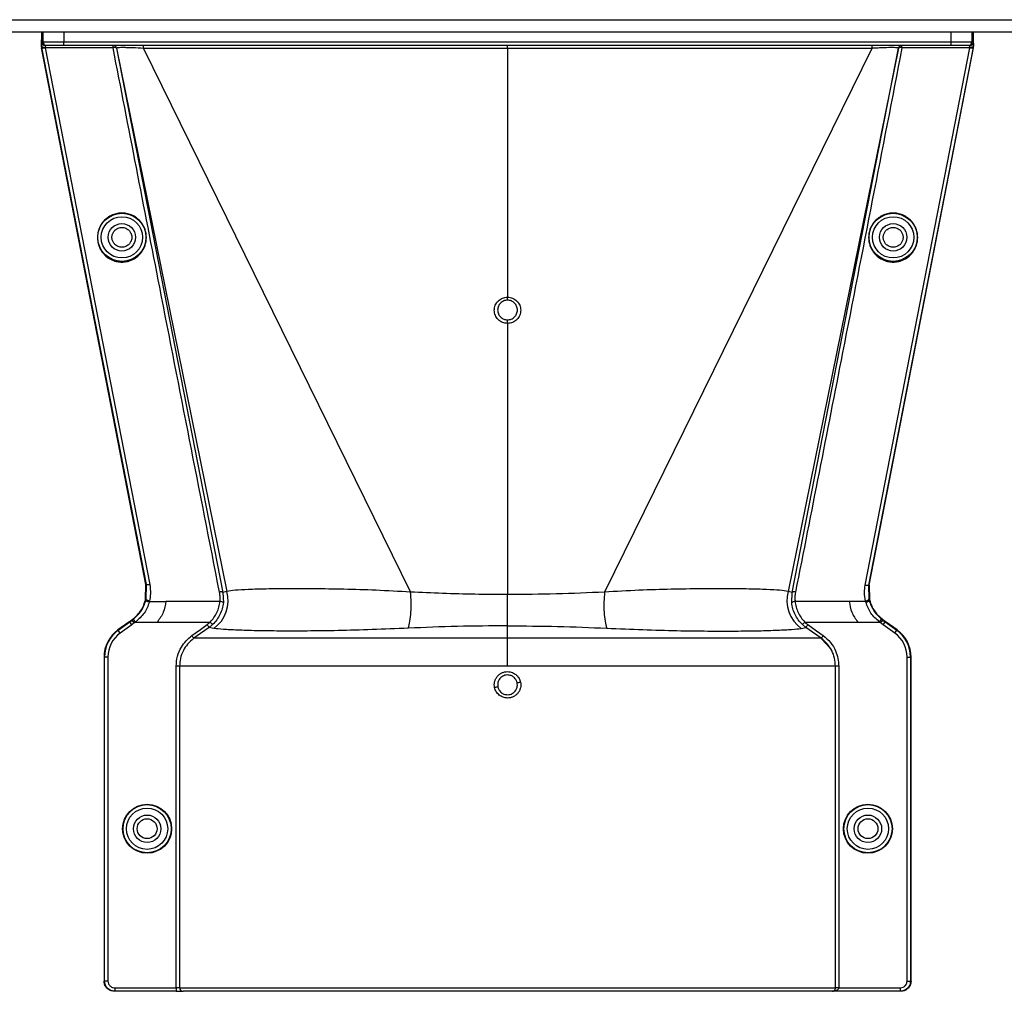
# Model space of a CAD drawing. Header units: inches. Extents: x -3977 to 448, y -4288 to 2176.
# Tile 48 of 206: x -1360 to -1216, y -4288 to -4146. Entities that reach past the tile are written whole.
import ezdxf

# ---------------------------------------------------------------- set-up
doc = ezdxf.new("R2010")
doc.units = ezdxf.units.IN
doc.header["$MEASUREMENT"] = 0

msp = doc.modelspace()

# ---------------------------------------------------------------- linework, layer by layer
at = {"color": 7, "linetype": 'Continuous', "lineweight": 25}
for p, q in [((-1533.978, -4146.005), (-251.478, -4146.005)), ((-1533.978, -4147.755), (-251.478, -4147.755)), ((-1356.978, -4147.755), (-1356.978, -4148.943)), ((-1220.977, -4148.943), (-1220.977, -4147.755))]:
    msp.add_line(p, q, dxfattribs=at)
at = {"color": 2, "linetype": 'Continuous', "lineweight": 25}
for p, q in [((-1356.743, -4149.255), (-1356.743, -4147.755)), ((-1353.743, -4147.755), (-1353.743, -4149.255)), ((-1224.213, -4149.255), (-1224.213, -4147.755)), ((-1221.213, -4147.755), (-1221.213, -4149.255)), ((-1356.953, -4149.255), (-1356.743, -4149.255)), ((-1356.743, -4149.255), (-1353.743, -4149.255)), ((-1356.243, -4149.755), (-1356.453, -4149.755)), ((-1353.743, -4149.755), (-1356.243, -4149.755)), ((-1353.743, -4149.755), (-1353.743, -4149.255)), ((-1353.743, -4149.255), (-1224.213, -4149.255)), ((-1224.213, -4149.755), (-1353.743, -4149.755)), ((-1346.542, -4150.097), (-1346.542, -4149.755)), ((-1288.978, -4150.205), (-1288.978, -4149.755)), ((-1231.414, -4150.097), (-1231.414, -4149.755)), ((-1224.213, -4149.255), (-1221.213, -4149.255)), ((-1224.213, -4149.755), (-1224.213, -4149.255)), ((-1221.713, -4149.755), (-1224.213, -4149.755)), ((-1221.503, -4149.755), (-1221.713, -4149.755)), ((-1221.213, -4149.255), (-1221.003, -4149.255)), ((-1357, -4150.099), (-1356.964, -4150.055)), ((-1341.761, -4228.407), (-1357, -4150.099)), ((-1356.961, -4149.882), (-1356.979, -4149.975)), ((-1341.683, -4228.389), (-1356.93, -4150.037)), ((-1346.542, -4150.097), (-1356.44, -4150.097)), ((-1356.44, -4150.097), (-1341.201, -4228.407)), ((-1346.051, -4150.159), (-1330.518, -4229.56)), ((-1346.032, -4150.155), (-1329.93, -4229.415)), ((-1288.978, -4150.205), (-1342.121, -4150.193)), ((-1342.121, -4150.193), (-1303.143, -4229.513)), ((-1235.835, -4150.193), (-1288.978, -4150.205)), ((-1288.978, -4150.205), (-1288.978, -4186.486)), ((-1235.835, -4150.193), (-1274.813, -4229.513)), ((-1231.924, -4150.155), (-1248.025, -4229.415)), ((-1247.438, -4229.56), (-1231.904, -4150.159)), ((-1236.778, -4228.525), (-1221.515, -4150.097)), ((-1221.025, -4150.037), (-1236.294, -4228.496)), ((-1236.212, -4228.497), (-1220.956, -4150.099)), ((-1221.515, -4150.097), (-1231.414, -4150.097)), ((-1220.976, -4149.975), (-1220.994, -4149.882)), ((-1220.956, -4150.099), (-1220.992, -4150.055)), ((-1288.978, -4190.315), (-1288.978, -4229.884)), ((-1341.791, -4230.537), (-1341.761, -4228.406)), ((-1341.761, -4228.407), (-1341.679, -4228.407)), ((-1341.715, -4230.555), (-1341.679, -4228.409)), ((-1341.679, -4228.407), (-1341.683, -4228.389)), ((-1341.679, -4228.409), (-1341.679, -4228.407)), ((-1236.295, -4228.496), (-1236.294, -4228.496)), ((-1236.293, -4228.497), (-1236.241, -4230.554)), ((-1236.293, -4228.497), (-1236.212, -4228.497)), ((-1236.212, -4228.497), (-1236.165, -4230.537)), ((-1329.93, -4229.415), (-1330.518, -4229.56)), ((-1330.518, -4229.56), (-1330.451, -4231.077)), ((-1288.978, -4234.441), (-1288.978, -4229.884)), ((-1247.438, -4229.56), (-1248.025, -4229.415)), ((-1247.505, -4231.077), (-1247.438, -4229.56)), ((-1341.753, -4230.712), (-1341.829, -4230.693)), ((-1341.715, -4230.554), (-1341.791, -4230.537)), ((-1341.239, -4230.873), (-1338.852, -4230.873)), ((-1330.948, -4230.873), (-1338.852, -4230.873)), ((-1239.104, -4230.873), (-1247.008, -4230.873)), ((-1236.716, -4230.873), (-1239.104, -4230.873)), ((-1236.241, -4230.554), (-1236.165, -4230.537)), ((-1236.202, -4230.712), (-1236.126, -4230.693)), ((-1236.165, -4230.537), (-1236.16, -4230.557)), ((-1344.25, -4233.879), (-1345.833, -4235.018)), ((-1345.787, -4235.082), (-1344.102, -4233.87)), ((-1343.81, -4234.276), (-1345.495, -4235.488)), ((-1344.102, -4233.87), (-1344.148, -4233.806)), ((-1343.81, -4234.276), (-1344.102, -4233.87)), ((-1343.743, -4233.611), (-1343.789, -4233.547)), ((-1343.743, -4233.611), (-1343.575, -4233.485)), ((-1343.451, -4234.017), (-1343.743, -4233.611)), ((-1343.267, -4233.879), (-1343.575, -4233.485)), ((-1343.267, -4233.879), (-1340.097, -4233.879)), ((-1340.097, -4233.879), (-1332.362, -4233.879)), ((-1332.019, -4234.242), (-1332.535, -4234.668)), ((-1332.019, -4234.242), (-1332.362, -4233.879)), ((-1288.978, -4236.259), (-1288.978, -4234.441)), ((-1245.594, -4233.879), (-1245.937, -4234.242)), ((-1245.421, -4234.668), (-1245.937, -4234.242)), ((-1245.594, -4233.879), (-1237.859, -4233.879)), ((-1237.859, -4233.879), (-1234.689, -4233.879)), ((-1234.689, -4233.879), (-1234.38, -4233.485)), ((-1234.505, -4234.017), (-1234.213, -4233.611)), ((-1234.38, -4233.485), (-1234.213, -4233.611)), ((-1234.167, -4233.547), (-1234.213, -4233.611)), ((-1234.145, -4234.276), (-1233.854, -4233.87)), ((-1232.461, -4235.488), (-1234.145, -4234.276)), ((-1233.854, -4233.87), (-1233.808, -4233.806)), ((-1233.854, -4233.87), (-1232.169, -4235.082)), ((-1232.123, -4235.018), (-1233.706, -4233.879)), ((-1345.833, -4235.018), (-1345.787, -4235.082)), ((-1345.495, -4235.488), (-1345.787, -4235.082)), ((-1331.822, -4234.816), (-1332.535, -4234.668)), ((-1246.133, -4234.816), (-1245.421, -4234.668)), ((-1232.461, -4235.488), (-1232.169, -4235.082)), ((-1232.123, -4235.018), (-1232.169, -4235.082)), ((-1241.907, -4237.688), (-1243.149, -4236.317)), ((-1347.867, -4238.987), (-1347.867, -4286.256)), ((-1347.788, -4238.987), (-1347.867, -4238.987)), ((-1347.788, -4286.256), (-1347.788, -4238.987)), ((-1347.288, -4238.987), (-1347.788, -4238.987)), ((-1347.288, -4238.987), (-1347.288, -4286.256)), ((-1337.335, -4287.256), (-1337.335, -4240.318)), ((-1336.836, -4240.318), (-1336.836, -4287.256)), ((-1241.119, -4287.256), (-1241.119, -4240.318)), ((-1240.62, -4240.318), (-1240.62, -4287.256)), ((-1230.667, -4286.256), (-1230.667, -4238.987)), ((-1230.667, -4238.987), (-1230.167, -4238.987)), ((-1230.167, -4238.987), (-1230.167, -4286.256)), ((-1230.089, -4238.987), (-1230.167, -4238.987)), ((-1230.089, -4286.256), (-1230.089, -4238.987)), ((-1347.867, -4286.256), (-1347.788, -4286.256)), ((-1347.288, -4286.256), (-1347.788, -4286.256)), ((-1230.667, -4286.256), (-1230.167, -4286.256)), ((-1230.167, -4286.256), (-1230.089, -4286.256)), ((-1346.288, -4287.756), (-1346.367, -4287.756)), ((-1346.288, -4287.256), (-1337.335, -4287.256)), ((-1346.288, -4287.256), (-1346.288, -4287.756)), ((-1337.335, -4287.756), (-1346.288, -4287.756)), ((-1336.836, -4287.256), (-1337.335, -4287.256)), ((-1337.335, -4287.256), (-1337.335, -4287.756)), ((-1337.335, -4287.756), (-1336.337, -4287.756)), ((-1336.836, -4287.256), (-1241.119, -4287.256)), ((-1241.57, -4287.756), (-1336.337, -4287.756)), ((-1231.668, -4287.756), (-1241.57, -4287.756)), ((-1240.62, -4287.256), (-1241.119, -4287.256)), ((-1240.62, -4287.256), (-1231.668, -4287.256)), ((-1231.668, -4287.256), (-1231.668, -4287.756)), ((-1231.589, -4287.756), (-1231.668, -4287.756))]:
    msp.add_line(p, q, dxfattribs=at)
at = {"color": 2, "linetype": 'Continuous', "lineweight": 25, "flags": 128}
for points in [[(-1356.93, -4150.037), (-1356.915, -4150.063), (-1356.883, -4150.085), (-1356.835, -4150.102), (-1356.774, -4150.113), (-1356.701, -4150.118), (-1356.62, -4150.117), (-1356.531, -4150.11), (-1356.44, -4150.097)], [(-1346.051, -4150.159), (-1346.066, -4150.132), (-1346.097, -4150.11), (-1346.144, -4150.092), (-1346.205, -4150.081), (-1346.278, -4150.075), (-1346.361, -4150.076), (-1346.45, -4150.083), (-1346.542, -4150.097)], [(-1231.414, -4150.097), (-1231.506, -4150.083), (-1231.595, -4150.076), (-1231.677, -4150.075), (-1231.751, -4150.081), (-1231.812, -4150.092), (-1231.859, -4150.11), (-1231.89, -4150.132), (-1231.904, -4150.159)], [(-1221.515, -4150.097), (-1221.424, -4150.11), (-1221.336, -4150.117), (-1221.254, -4150.118), (-1221.182, -4150.113), (-1221.121, -4150.102), (-1221.073, -4150.085), (-1221.041, -4150.063), (-1221.025, -4150.037)], [(-1288.978, -4186.928), (-1288.978, -4186.909), (-1288.978, -4186.877), (-1288.978, -4186.833), (-1288.978, -4186.779), (-1288.978, -4186.715), (-1288.978, -4186.644), (-1288.978, -4186.567), (-1288.978, -4186.486)], [(-1288.978, -4190.315), (-1288.978, -4190.234), (-1288.978, -4190.153), (-1288.978, -4190.075), (-1288.978, -4190.002), (-1288.978, -4189.937), (-1288.978, -4189.88), (-1288.978, -4189.834), (-1288.978, -4189.8)], [(-1341.791, -4230.537), (-1341.794, -4230.548), (-1341.796, -4230.557)], [(-1341.239, -4230.873), (-1341.338, -4230.848), (-1341.432, -4230.818), (-1341.519, -4230.783), (-1341.593, -4230.746), (-1341.654, -4230.707), (-1341.697, -4230.668), (-1341.721, -4230.632), (-1341.726, -4230.599)], [(-1236.716, -4230.873), (-1236.618, -4230.848), (-1236.524, -4230.818), (-1236.437, -4230.783), (-1236.362, -4230.746), (-1236.302, -4230.707), (-1236.259, -4230.668), (-1236.235, -4230.632), (-1236.23, -4230.599)], [(-1344.102, -4233.87), (-1343.901, -4233.725), (-1343.743, -4233.611)], [(-1343.451, -4234.017), (-1343.652, -4234.162), (-1343.81, -4234.276)], [(-1335.043, -4235.853), (-1333.801, -4234.962), (-1332.826, -4234.262)], [(-1245.13, -4234.262), (-1243.888, -4235.153), (-1242.913, -4235.853)], [(-1234.145, -4234.276), (-1234.347, -4234.131), (-1234.505, -4234.017)], [(-1234.213, -4233.611), (-1234.012, -4233.756), (-1233.854, -4233.87)], [(-1332.535, -4234.668), (-1333.776, -4235.559), (-1334.751, -4236.259)], [(-1243.204, -4236.259), (-1244.446, -4235.368), (-1245.421, -4234.668)]]:
    msp.add_lwpolyline(points, dxfattribs=at)
at = {"color": 2, "linetype": 'Continuous', "lineweight": 25}
for centre, radius in [((-1345.257, -4177.755), 3.513), ((-1232.698, -4177.755), 3.513), ((-1345.257, -4177.755), 3.013), ((-1232.698, -4177.755), 3.013), ((-1345.257, -4177.755), 2), ((-1232.698, -4177.755), 2), ((-1341.577, -4264.037), 3.579), ((-1236.379, -4264.037), 3.579), ((-1341.577, -4264.037), 3.513), ((-1341.577, -4264.037), 3.013), ((-1236.379, -4264.037), 3.513), ((-1236.379, -4264.037), 3.013), ((-1341.577, -4264.037), 2), ((-1341.577, -4264.037), 1.45), ((-1236.379, -4264.037), 2), ((-1236.379, -4264.037), 1.45)]:
    msp.add_circle(centre, radius, dxfattribs=at)
for centre, radius, start, end in [((-1356.453, -4149.255), 0.5, 179.99891, 269.99891), ((-1356.243, -4149.255), 0.5, 179.99891, 269.99891), ((-1346.542, -4150.255), 0.5, 11.01719, 90), ((-1346.522, -4150.255), 0.5, 11.54763, 89.99993), ((-1187.122, -4150.092), 48.713, 179.6031, 180.11861), ((-1231.434, -4150.255), 0.5, 90.00007, 168.45222), ((-1231.414, -4150.255), 0.5, 90, 168.98281), ((-1221.713, -4149.255), 0.5, 270.00109, 0.00109), ((-1221.503, -4149.255), 0.5, 270.00109, 0.00109), ((-1334.814, -4230.737), 5.059, 306.24958, 15.1422), ((-1243.142, -4230.737), 5.059, 164.8578, 233.75042), ((-1330.9, -4231.465), 0.594, 40.78426, 94.57874), ((-1247.055, -4231.465), 0.594, 85.42126, 139.21574), ((-1342.977, -4238.987), 4.89, 125.73216, 180), ((-1342.977, -4238.987), 4.811, 125.73216, 180), ((-1342.977, -4238.987), 4.311, 125.73216, 180), ((-1234.979, -4238.987), 4.311, 0, 54.26784), ((-1234.979, -4238.987), 4.811, 0, 54.26784), ((-1234.979, -4238.987), 4.89, 0, 54.26784), ((-1292.665, -4217.074), 26.168, 281.21699, 282.30669), ((-1285.291, -4269.02), 26.17, 101.21609, 102.30574), ((-1336.337, -4287.256), 0.5, 179.94503, 269.94492)]:
    msp.add_arc(centre, radius, start, end, dxfattribs=at)
for points, knots in [([(-1356.979, -4149.975), (-1356.979, -4149.784), (-1356.979, -4149.442), (-1356.978, -4149.096), (-1356.978, -4148.943)], [0, 0, 0, 0, 0.5600002, 1, 1, 1, 1]), ([(-1356.978, -4148.943), (-1356.978, -4149.001), (-1356.978, -4149.105), (-1356.978, -4149.209), (-1356.978, -4149.255)], [0, 0, 0, 0, 0.55999999, 1, 1, 1, 1]), ([(-1356.961, -4149.882), (-1356.961, -4149.785), (-1356.96, -4149.586), (-1356.958, -4149.388), (-1356.955, -4149.274), (-1356.954, -4149.261), (-1356.953, -4149.255)], [0, 0, 0, 0, 0.2744803, 0.5613489, 0.7855128, 1, 1, 1, 1]), ([(-1342.121, -4150.193), (-1342.121, -4150.136), (-1342.121, -4150.018), (-1342.121, -4149.872), (-1342.122, -4149.773), (-1342.122, -4149.761), (-1342.122, -4149.755)], [0, 0, 0, 0, 0.2415932, 0.4999254, 0.7582987, 1, 1, 1, 1]), ([(-1221.003, -4149.255), (-1221.002, -4149.265), (-1221, -4149.286), (-1220.997, -4149.444), (-1220.995, -4149.649), (-1220.995, -4149.805), (-1220.994, -4149.882)], [0, 0, 0, 0, 0.27448766, 0.56135815, 0.78551888, 1, 1, 1, 1]), ([(-1220.976, -4149.975), (-1220.977, -4149.784), (-1220.977, -4149.442), (-1220.977, -4149.096), (-1220.977, -4148.943)], [0, 0, 0, 0, 0.5600002, 1, 1, 1, 1]), ([(-1220.977, -4149.255), (-1220.977, -4149.197), (-1220.977, -4149.093), (-1220.977, -4148.989), (-1220.977, -4148.943)], [0, 0, 0, 0, 0.56, 1, 1, 1, 1]), ([(-1356.979, -4149.975), (-1356.976, -4149.99), (-1356.971, -4150.017), (-1356.966, -4150.044), (-1356.964, -4150.055)], [0, 0, 0, 0, 0.5599478, 1, 1, 1, 1]), ([(-1356.959, -4149.89), (-1356.96, -4149.887), (-1356.961, -4149.882), (-1356.961, -4149.882), (-1356.961, -4149.882)], [0, 0, 0, 0, 0.557562, 1, 1, 1, 1]), ([(-1356.959, -4149.89), (-1356.952, -4149.906), (-1356.941, -4149.935), (-1356.888, -4149.978), (-1356.805, -4150.018), (-1356.694, -4150.038), (-1356.577, -4150.048), (-1356.502, -4150.045), (-1356.461, -4150.043)], [0, 0, 0, 0, 0.15635064, 0.29402367, 0.49342961, 0.69120041, 0.83495658, 1, 1, 1, 1]), ([(-1356.93, -4150.037), (-1356.936, -4150.009), (-1356.946, -4149.959), (-1356.955, -4149.911), (-1356.959, -4149.89)], [0, 0, 0, 0, 0.5599078, 1, 1, 1, 1]), ([(-1356.461, -4150.043), (-1356.457, -4150.053), (-1356.451, -4150.07), (-1356.443, -4150.089), (-1356.44, -4150.097)], [0, 0, 0, 0, 0.5599976, 1, 1, 1, 1]), ([(-1331.006, -4229.509), (-1333.922, -4214.688), (-1339.129, -4188.222), (-1344.277, -4161.746), (-1346.542, -4150.097)], [0, 0, 0, 0, 0.5599998, 1, 1, 1, 1]), ([(-1346.032, -4150.155), (-1346.032, -4150.155), (-1346.032, -4150.155), (-1346.032, -4150.155), (-1346.032, -4150.155), (-1346.032, -4150.155), (-1346.033, -4150.155), (-1346.033, -4150.155), (-1346.034, -4150.155), (-1346.036, -4150.155), (-1346.038, -4150.156), (-1346.043, -4150.157), (-1346.049, -4150.159), (-1346.05, -4150.159), (-1346.051, -4150.159)], [0, 0, 0, 0, 0.0016985, 0.0030331, 0.0054162, 0.0096717, 0.017271, 0.030841, 0.0550732, 0.098345, 0.175616, 0.3136, 0.56, 1, 1, 1, 1]), ([(-1342.121, -4150.192), (-1342.636, -4150.163), (-1343.41, -4150.118), (-1344.319, -4150.09), (-1345.111, -4150.076), (-1345.868, -4150.084), (-1345.977, -4150.131), (-1346.032, -4150.155)], [0, 0, 0, 0, 0.248085, 0.3730015, 0.4990238, 0.7495228, 1, 1, 1, 1]), ([(-1231.414, -4150.097), (-1234.296, -4164.923), (-1239.442, -4191.4), (-1244.656, -4217.864), (-1246.95, -4229.509)], [0, 0, 0, 0, 0.5600002, 1, 1, 1, 1]), ([(-1231.924, -4150.155), (-1231.979, -4150.131), (-1232.089, -4150.084), (-1232.987, -4150.074), (-1234.072, -4150.1), (-1235.062, -4150.146), (-1235.577, -4150.177), (-1235.835, -4150.193)], [0, 0, 0, 0, 0.2502318, 0.500805, 0.7502871, 0.8750348, 1, 1, 1, 1]), ([(-1231.904, -4150.159), (-1231.906, -4150.159), (-1231.908, -4150.158), (-1231.916, -4150.156), (-1231.92, -4150.155), (-1231.922, -4150.155), (-1231.923, -4150.155), (-1231.924, -4150.155), (-1231.924, -4150.155), (-1231.924, -4150.155), (-1231.924, -4150.155), (-1231.924, -4150.155), (-1231.924, -4150.155), (-1231.924, -4150.155), (-1231.924, -4150.155)], [0, 0, 0, 0, 0.56, 0.8064, 0.914816, 0.962519, 0.9835083, 0.9927436, 0.9968072, 0.9985951, 0.9993818, 0.999728, 0.9998803, 1, 1, 1, 1]), ([(-1221.515, -4150.097), (-1221.511, -4150.086), (-1221.504, -4150.068), (-1221.498, -4150.051), (-1221.495, -4150.043)], [0, 0, 0, 0, 0.561417, 1, 1, 1, 1]), ([(-1220.997, -4149.89), (-1221.003, -4149.905), (-1221.015, -4149.934), (-1221.066, -4149.977), (-1221.152, -4150.014), (-1221.267, -4150.04), (-1221.384, -4150.048), (-1221.456, -4150.045), (-1221.495, -4150.043)], [0, 0, 0, 0, 0.15253282, 0.28931378, 0.49596367, 0.70462162, 0.84389619, 1, 1, 1, 1]), ([(-1220.997, -4149.89), (-1221.002, -4149.917), (-1221.011, -4149.964), (-1221.021, -4150.015), (-1221.025, -4150.037)], [0, 0, 0, 0, 0.559792, 1, 1, 1, 1]), ([(-1220.994, -4149.882), (-1220.995, -4149.882), (-1220.995, -4149.882), (-1220.996, -4149.888), (-1220.997, -4149.89)], [0, 0, 0, 0, 0.5589263, 1, 1, 1, 1]), ([(-1220.992, -4150.055), (-1220.989, -4150.04), (-1220.984, -4150.014), (-1220.979, -4149.987), (-1220.976, -4149.975)], [0, 0, 0, 0, 0.5600503, 1, 1, 1, 1]), ([(-1345.257, -4174.208), (-1345.474, -4174.22), (-1345.946, -4174.245), (-1346.688, -4174.474), (-1347.468, -4174.918), (-1348.188, -4175.642), (-1348.709, -4176.63), (-1348.901, -4177.786), (-1348.709, -4178.942), (-1348.188, -4179.931), (-1347.468, -4180.655), (-1346.688, -4181.099), (-1345.946, -4181.328), (-1345.474, -4181.353), (-1345.257, -4181.364)], [0, 0, 0, 0, 0.0563088, 0.1228337, 0.2009914, 0.2913219, 0.3924061, 0.5, 0.6075939, 0.7086781, 0.7990086, 0.8771663, 0.9436912, 1, 1, 1, 1]), ([(-1345.257, -4181.364), (-1345.041, -4181.353), (-1344.569, -4181.328), (-1343.827, -4181.099), (-1343.047, -4180.655), (-1342.327, -4179.931), (-1341.806, -4178.942), (-1341.614, -4177.786), (-1341.806, -4176.63), (-1342.327, -4175.642), (-1343.047, -4174.918), (-1343.827, -4174.474), (-1344.569, -4174.245), (-1345.041, -4174.22), (-1345.257, -4174.208)], [0, 0, 0, 0, 0.0563088, 0.1228337, 0.2009914, 0.2913219, 0.3924061, 0.5, 0.6075939, 0.7086781, 0.7990086, 0.8771663, 0.9436912, 1, 1, 1, 1]), ([(-1232.698, -4174.208), (-1232.915, -4174.22), (-1233.387, -4174.245), (-1234.129, -4174.474), (-1234.909, -4174.918), (-1235.629, -4175.642), (-1236.15, -4176.63), (-1236.341, -4177.786), (-1236.15, -4178.942), (-1235.629, -4179.931), (-1234.909, -4180.655), (-1234.129, -4181.099), (-1233.387, -4181.328), (-1232.915, -4181.353), (-1232.698, -4181.364)], [0, 0, 0, 0, 0.0563088, 0.1228337, 0.2009914, 0.2913219, 0.3924061, 0.5, 0.6075939, 0.7086781, 0.7990086, 0.8771663, 0.9436912, 1, 1, 1, 1]), ([(-1232.698, -4181.364), (-1232.482, -4181.353), (-1232.01, -4181.328), (-1231.268, -4181.099), (-1230.487, -4180.655), (-1229.768, -4179.931), (-1229.247, -4178.942), (-1229.055, -4177.786), (-1229.247, -4176.63), (-1229.768, -4175.642), (-1230.487, -4174.918), (-1231.268, -4174.474), (-1232.01, -4174.245), (-1232.482, -4174.22), (-1232.698, -4174.208)], [0, 0, 0, 0, 0.0563088, 0.1228337, 0.2009914, 0.2913219, 0.3924061, 0.5, 0.6075939, 0.7086781, 0.7990086, 0.8771663, 0.9436912, 1, 1, 1, 1]), ([(-1345.257, -4179.205), (-1345.345, -4179.2), (-1345.536, -4179.19), (-1345.837, -4179.097), (-1346.153, -4178.917), (-1346.445, -4178.624), (-1346.656, -4178.223), (-1346.734, -4177.755), (-1346.656, -4177.286), (-1346.445, -4176.886), (-1346.153, -4176.593), (-1345.837, -4176.413), (-1345.536, -4176.32), (-1345.345, -4176.31), (-1345.257, -4176.305)], [0, 0, 0, 0, 0.0563099, 0.1228359, 0.2009943, 0.2913249, 0.3924079, 0.5, 0.6075921, 0.7086751, 0.7990057, 0.8771641, 0.9436901, 1, 1, 1, 1]), ([(-1345.257, -4176.305), (-1345.17, -4176.31), (-1344.979, -4176.32), (-1344.678, -4176.413), (-1344.362, -4176.593), (-1344.07, -4176.886), (-1343.859, -4177.286), (-1343.781, -4177.755), (-1343.859, -4178.223), (-1344.07, -4178.624), (-1344.362, -4178.917), (-1344.678, -4179.097), (-1344.979, -4179.19), (-1345.17, -4179.2), (-1345.257, -4179.205)], [0, 0, 0, 0, 0.0563099, 0.1228359, 0.2009943, 0.2913249, 0.3924079, 0.5, 0.6075921, 0.7086751, 0.7990057, 0.8771641, 0.9436901, 1, 1, 1, 1]), ([(-1232.698, -4179.205), (-1232.786, -4179.2), (-1232.977, -4179.19), (-1233.278, -4179.097), (-1233.594, -4178.917), (-1233.886, -4178.624), (-1234.097, -4178.223), (-1234.175, -4177.755), (-1234.097, -4177.286), (-1233.886, -4176.886), (-1233.594, -4176.593), (-1233.278, -4176.413), (-1232.977, -4176.32), (-1232.786, -4176.31), (-1232.698, -4176.305)], [0, 0, 0, 0, 0.0563099, 0.1228359, 0.2009943, 0.2913249, 0.3924079, 0.5, 0.6075921, 0.7086751, 0.7990057, 0.8771641, 0.9436901, 1, 1, 1, 1]), ([(-1232.698, -4176.305), (-1232.611, -4176.31), (-1232.419, -4176.32), (-1232.119, -4176.413), (-1231.802, -4176.593), (-1231.511, -4176.886), (-1231.299, -4177.286), (-1231.222, -4177.755), (-1231.299, -4178.223), (-1231.511, -4178.624), (-1231.802, -4178.917), (-1232.119, -4179.097), (-1232.419, -4179.19), (-1232.611, -4179.2), (-1232.698, -4179.205)], [0, 0, 0, 0, 0.0563099, 0.1228359, 0.2009943, 0.2913249, 0.3924079, 0.5, 0.6075921, 0.7086751, 0.7990057, 0.8771641, 0.9436901, 1, 1, 1, 1]), ([(-1288.978, -4190.315), (-1289.23, -4190.286), (-1289.734, -4190.229), (-1290.374, -4189.786), (-1290.802, -4189.154), (-1290.953, -4188.402), (-1290.803, -4187.649), (-1290.375, -4187.016), (-1289.734, -4186.573), (-1289.23, -4186.515), (-1288.978, -4186.486)], [0, 0, 0, 0, 0.1250597, 0.2500089, 0.3749009, 0.4997891, 0.624727, 0.749769, 0.8748397, 1, 1, 1, 1]), ([(-1288.978, -4186.928), (-1289.167, -4186.95), (-1289.545, -4186.993), (-1290.025, -4187.325), (-1290.346, -4187.8), (-1290.458, -4188.364), (-1290.345, -4188.928), (-1290.024, -4189.403), (-1289.544, -4189.735), (-1289.167, -4189.778), (-1288.978, -4189.8)], [0, 0, 0, 0, 0.12515871, 0.25022887, 0.37527082, 0.5002105, 0.62510133, 0.74999485, 0.87494291, 1, 1, 1, 1]), ([(-1288.978, -4186.486), (-1288.726, -4186.515), (-1288.222, -4186.573), (-1287.582, -4187.015), (-1287.154, -4187.647), (-1287.003, -4188.399), (-1287.153, -4189.152), (-1287.581, -4189.785), (-1288.221, -4190.229), (-1288.726, -4190.286), (-1288.978, -4190.315)], [0, 0, 0, 0, 0.1250591, 0.2500084, 0.3749013, 0.4997903, 0.624728, 0.7497694, 0.8748397, 1, 1, 1, 1]), ([(-1288.978, -4189.8), (-1288.789, -4189.778), (-1288.411, -4189.735), (-1287.931, -4189.402), (-1287.61, -4188.927), (-1287.498, -4188.363), (-1287.611, -4187.799), (-1287.931, -4187.325), (-1288.411, -4186.993), (-1288.789, -4186.95), (-1288.978, -4186.928)], [0, 0, 0, 0, 0.1251583, 0.2502283, 0.3752704, 0.5002105, 0.6251014, 0.7499947, 0.8749427, 1, 1, 1, 1]), ([(-1341.679, -4228.407), (-1341.672, -4228.407), (-1341.657, -4228.407), (-1341.567, -4228.407), (-1341.471, -4228.407), (-1341.388, -4228.407), (-1341.297, -4228.407), (-1341.233, -4228.407), (-1341.201, -4228.407)], [0, 0, 0, 0, 0.2495449, 0.4986438, 0.6222794, 0.7466343, 0.8723379, 1, 1, 1, 1]), ([(-1341.201, -4228.407), (-1341.136, -4228.86), (-1341.021, -4229.668), (-1341.164, -4230.472), (-1341.228, -4230.825)], [0, 0, 0, 0, 0.56009149, 1, 1, 1, 1]), ([(-1236.728, -4230.825), (-1236.8, -4230.397), (-1236.929, -4229.631), (-1236.824, -4228.863), (-1236.778, -4228.525)], [0, 0, 0, 0, 0.5594452, 1, 1, 1, 1]), ([(-1236.294, -4228.497), (-1236.306, -4228.51), (-1236.33, -4228.538), (-1236.443, -4228.558), (-1236.601, -4228.557), (-1236.72, -4228.535), (-1236.778, -4228.525)], [0, 0, 0, 0, 0.2322093, 0.4947556, 0.7564608, 1, 1, 1, 1]), ([(-1330.518, -4229.56), (-1330.531, -4229.544), (-1330.557, -4229.512), (-1330.673, -4229.486), (-1330.83, -4229.483), (-1330.948, -4229.5), (-1331.006, -4229.509)], [0, 0, 0, 0, 0.24163, 0.4999977, 0.7583668, 1, 1, 1, 1]), ([(-1330.948, -4230.873), (-1330.93, -4230.617), (-1330.899, -4230.16), (-1330.973, -4229.708), (-1331.006, -4229.509)], [0, 0, 0, 0, 0.55968248, 1, 1, 1, 1]), ([(-1303.143, -4229.513), (-1304.835, -4229.418), (-1308.213, -4229.229), (-1312.936, -4229.098), (-1317.247, -4229.033), (-1321.056, -4229.025), (-1324.284, -4229.058), (-1326.873, -4229.13), (-1328.843, -4229.239), (-1329.568, -4229.356), (-1329.93, -4229.415)], [0, 0, 0, 0, 0.12400376, 0.24769412, 0.37263336, 0.4971972, 0.62302224, 0.74820037, 0.87379109, 1, 1, 1, 1]), ([(-1303.459, -4234.778), (-1303.37, -4234.462), (-1303.189, -4233.815), (-1303.048, -4232.467), (-1303.018, -4230.978), (-1303.102, -4229.994), (-1303.143, -4229.513)], [0, 0, 0, 0, 0.2443628, 0.4999999, 0.755637, 1, 1, 1, 1]), ([(-1288.978, -4229.884), (-1290.565, -4229.875), (-1293.744, -4229.856), (-1298.487, -4229.717), (-1301.589, -4229.581), (-1303.143, -4229.513)], [0, 0, 0, 0, 0.3323715, 0.6654046, 1, 1, 1, 1]), ([(-1274.813, -4229.513), (-1277.149, -4229.616), (-1281.808, -4229.823), (-1286.592, -4229.864), (-1288.978, -4229.884)], [0, 0, 0, 0, 0.5012682, 1, 1, 1, 1]), ([(-1274.813, -4229.513), (-1274.854, -4229.994), (-1274.937, -4230.978), (-1274.908, -4232.467), (-1274.767, -4233.815), (-1274.586, -4234.462), (-1274.497, -4234.778)], [0, 0, 0, 0, 0.244363, 0.5000001, 0.7556372, 1, 1, 1, 1]), ([(-1248.025, -4229.415), (-1248.388, -4229.356), (-1249.112, -4229.239), (-1251.083, -4229.13), (-1253.672, -4229.058), (-1256.9, -4229.025), (-1260.709, -4229.033), (-1265.02, -4229.098), (-1269.743, -4229.229), (-1273.121, -4229.418), (-1274.813, -4229.513)], [0, 0, 0, 0, 0.1262089, 0.2517996, 0.3769778, 0.5028028, 0.6273666, 0.7523059, 0.8759962, 1, 1, 1, 1]), ([(-1246.95, -4229.509), (-1247.007, -4229.5), (-1247.126, -4229.483), (-1247.282, -4229.486), (-1247.398, -4229.512), (-1247.425, -4229.544), (-1247.438, -4229.56)], [0, 0, 0, 0, 0.2416333, 0.5000023, 0.75837, 1, 1, 1, 1]), ([(-1246.95, -4229.509), (-1246.989, -4229.762), (-1247.059, -4230.216), (-1247.024, -4230.672), (-1247.008, -4230.873)], [0, 0, 0, 0, 0.5596839, 1, 1, 1, 1]), ([(-1343.789, -4233.547), (-1343.553, -4233.358), (-1342.893, -4232.827), (-1342.201, -4231.831), (-1341.936, -4231.023), (-1341.835, -4230.715)], [0, 0, 0, 0, 0.25634584, 0.71667554, 1, 1, 1, 1]), ([(-1343.575, -4233.485), (-1343.154, -4233.091), (-1342.308, -4232.299), (-1341.939, -4231.242), (-1341.753, -4230.712)], [0, 0, 0, 0, 0.49884982, 1, 1, 1, 1]), ([(-1341.268, -4230.983), (-1341.358, -4231.258), (-1341.54, -4231.808), (-1342.132, -4232.86), (-1342.812, -4233.471), (-1343.267, -4233.879)], [0, 0, 0, 0, 0.2482305, 0.4976106, 1, 1, 1, 1]), ([(-1341.829, -4230.693), (-1341.831, -4230.697), (-1341.832, -4230.705), (-1341.834, -4230.712), (-1341.835, -4230.715)], [0, 0, 0, 0, 0.5600046, 1, 1, 1, 1]), ([(-1341.829, -4230.693), (-1341.823, -4230.668), (-1341.812, -4230.622), (-1341.801, -4230.577), (-1341.796, -4230.557)], [0, 0, 0, 0, 0.5599989, 1, 1, 1, 1]), ([(-1341.753, -4230.712), (-1341.748, -4230.691), (-1341.739, -4230.653), (-1341.73, -4230.615), (-1341.726, -4230.599)], [0, 0, 0, 0, 0.5599999, 1, 1, 1, 1]), ([(-1341.268, -4230.983), (-1341.331, -4230.967), (-1341.428, -4230.941), (-1341.544, -4230.894), (-1341.623, -4230.854), (-1341.686, -4230.814), (-1341.744, -4230.764), (-1341.75, -4230.732), (-1341.753, -4230.712)], [0, 0, 0, 0, 0.2384943, 0.3676023, 0.4997015, 0.6318447, 0.7610791, 1, 1, 1, 1]), ([(-1341.726, -4230.599), (-1341.724, -4230.59), (-1341.72, -4230.576), (-1341.716, -4230.561), (-1341.715, -4230.554)], [0, 0, 0, 0, 0.5600001, 1, 1, 1, 1]), ([(-1341.228, -4230.825), (-1341.291, -4230.809), (-1341.388, -4230.785), (-1341.504, -4230.739), (-1341.584, -4230.7), (-1341.647, -4230.659), (-1341.705, -4230.608), (-1341.711, -4230.576), (-1341.715, -4230.555)], [0, 0, 0, 0, 0.2385157, 0.3676197, 0.4997095, 0.6318421, 0.7610692, 1, 1, 1, 1]), ([(-1341.239, -4230.873), (-1341.245, -4230.894), (-1341.254, -4230.931), (-1341.264, -4230.967), (-1341.268, -4230.983)], [0, 0, 0, 0, 0.5599997, 1, 1, 1, 1]), ([(-1341.228, -4230.825), (-1341.23, -4230.834), (-1341.234, -4230.85), (-1341.238, -4230.866), (-1341.239, -4230.873)], [0, 0, 0, 0, 0.56, 1, 1, 1, 1]), ([(-1338.852, -4230.873), (-1338.931, -4231.417), (-1339.089, -4232.504), (-1339.761, -4233.421), (-1340.097, -4233.879)], [0, 0, 0, 0, 0.50051883, 1, 1, 1, 1]), ([(-1332.362, -4233.879), (-1332.171, -4233.667), (-1331.791, -4233.243), (-1331.372, -4232.497), (-1331.071, -4231.697), (-1330.989, -4231.149), (-1330.948, -4230.873)], [0, 0, 0, 0, 0.2484063, 0.4963861, 0.7465528, 1, 1, 1, 1]), ([(-1330.451, -4231.077), (-1330.496, -4231.367), (-1330.588, -4231.948), (-1330.922, -4232.791), (-1331.387, -4233.579), (-1331.808, -4234.021), (-1332.019, -4234.242)], [0, 0, 0, 0, 0.2493782, 0.4989473, 0.7486214, 1, 1, 1, 1]), ([(-1245.937, -4234.242), (-1246.148, -4234.021), (-1246.57, -4233.579), (-1247.034, -4232.791), (-1247.368, -4231.948), (-1247.459, -4231.368), (-1247.505, -4231.077)], [0, 0, 0, 0, 0.25110418, 0.50113669, 0.75036399, 1, 1, 1, 1]), ([(-1247.008, -4230.873), (-1246.967, -4231.149), (-1246.884, -4231.697), (-1246.583, -4232.497), (-1246.165, -4233.244), (-1245.784, -4233.667), (-1245.594, -4233.879)], [0, 0, 0, 0, 0.253707, 0.5035297, 0.751872, 1, 1, 1, 1]), ([(-1239.104, -4230.873), (-1239.025, -4231.417), (-1238.867, -4232.504), (-1238.195, -4233.421), (-1237.859, -4233.879)], [0, 0, 0, 0, 0.5005188, 1, 1, 1, 1]), ([(-1236.728, -4230.825), (-1236.684, -4230.815), (-1236.597, -4230.794), (-1236.479, -4230.752), (-1236.382, -4230.707), (-1236.297, -4230.654), (-1236.244, -4230.601), (-1236.242, -4230.568), (-1236.241, -4230.555)], [0, 0, 0, 0, 0.1658539, 0.3297583, 0.4844222, 0.6242747, 0.8482139, 1, 1, 1, 1]), ([(-1236.716, -4230.873), (-1236.719, -4230.864), (-1236.722, -4230.848), (-1236.726, -4230.832), (-1236.728, -4230.825)], [0, 0, 0, 0, 0.56, 1, 1, 1, 1]), ([(-1236.688, -4230.983), (-1236.693, -4230.963), (-1236.701, -4230.933), (-1236.709, -4230.9), (-1236.713, -4230.885), (-1236.715, -4230.878), (-1236.716, -4230.875), (-1236.716, -4230.874), (-1236.716, -4230.873)], [0, 0, 0, 0, 0.5599996, 0.8063998, 0.9148159, 0.962519, 0.9835084, 1, 1, 1, 1]), ([(-1236.688, -4230.983), (-1236.625, -4230.967), (-1236.527, -4230.942), (-1236.411, -4230.895), (-1236.332, -4230.856), (-1236.269, -4230.816), (-1236.211, -4230.765), (-1236.206, -4230.733), (-1236.202, -4230.712)], [0, 0, 0, 0, 0.2386895, 0.3678599, 0.4999849, 0.6321122, 0.7612892, 1, 1, 1, 1]), ([(-1234.689, -4233.879), (-1235.148, -4233.474), (-1236.067, -4232.662), (-1236.481, -4231.543), (-1236.688, -4230.983)], [0, 0, 0, 0, 0.49947192, 1, 1, 1, 1]), ([(-1236.241, -4230.554), (-1236.239, -4230.563), (-1236.235, -4230.577), (-1236.232, -4230.592), (-1236.23, -4230.599)], [0, 0, 0, 0, 0.56, 1, 1, 1, 1]), ([(-1236.23, -4230.599), (-1236.225, -4230.62), (-1236.216, -4230.658), (-1236.206, -4230.696), (-1236.202, -4230.712)], [0, 0, 0, 0, 0.5599997, 1, 1, 1, 1]), ([(-1236.202, -4230.712), (-1236.017, -4231.242), (-1235.648, -4232.3), (-1234.802, -4233.091), (-1234.38, -4233.485)], [0, 0, 0, 0, 0.5012988, 1, 1, 1, 1]), ([(-1236.16, -4230.557), (-1236.153, -4230.582), (-1236.142, -4230.628), (-1236.131, -4230.673), (-1236.126, -4230.693)], [0, 0, 0, 0, 0.5599961, 1, 1, 1, 1]), ([(-1236.126, -4230.693), (-1236.125, -4230.697), (-1236.123, -4230.705), (-1236.121, -4230.712), (-1236.12, -4230.715)], [0, 0, 0, 0, 0.56, 1, 1, 1, 1]), ([(-1236.12, -4230.715), (-1236.031, -4230.992), (-1235.783, -4231.761), (-1235.117, -4232.772), (-1234.434, -4233.329), (-1234.167, -4233.547)], [0, 0, 0, 0, 0.2548715, 0.7080318, 1, 1, 1, 1]), ([(-1344.25, -4233.879), (-1344.231, -4233.865), (-1344.197, -4233.841), (-1344.163, -4233.817), (-1344.148, -4233.806)], [0, 0, 0, 0, 0.56, 1, 1, 1, 1]), ([(-1344.148, -4233.806), (-1344.081, -4233.758), (-1343.961, -4233.672), (-1343.842, -4233.585), (-1343.789, -4233.547)], [0, 0, 0, 0, 0.55999924, 1, 1, 1, 1]), ([(-1343.267, -4233.879), (-1343.301, -4233.905), (-1343.362, -4233.952), (-1343.424, -4233.997), (-1343.451, -4234.017)], [0, 0, 0, 0, 0.5599999, 1, 1, 1, 1]), ([(-1332.826, -4234.262), (-1332.736, -4234.195), (-1332.575, -4234.074), (-1332.427, -4233.939), (-1332.362, -4233.879)], [0, 0, 0, 0, 0.5599336, 1, 1, 1, 1]), ([(-1332.535, -4234.668), (-1332.54, -4234.661), (-1332.551, -4234.645), (-1332.619, -4234.55), (-1332.716, -4234.416), (-1332.79, -4234.312), (-1332.826, -4234.262)], [0, 0, 0, 0, 0.2406166, 0.5, 0.7593834, 1, 1, 1, 1]), ([(-1288.978, -4234.441), (-1291.426, -4234.455), (-1296.323, -4234.484), (-1301.08, -4234.68), (-1303.459, -4234.778)], [0, 0, 0, 0, 0.4998757, 1, 1, 1, 1]), ([(-1288.978, -4234.441), (-1286.53, -4234.455), (-1281.633, -4234.484), (-1276.876, -4234.68), (-1274.497, -4234.778)], [0, 0, 0, 0, 0.4998757, 1, 1, 1, 1]), ([(-1245.594, -4233.879), (-1245.511, -4233.955), (-1245.362, -4234.09), (-1245.201, -4234.209), (-1245.13, -4234.262)], [0, 0, 0, 0, 0.5599336, 1, 1, 1, 1]), ([(-1245.13, -4234.262), (-1245.165, -4234.312), (-1245.24, -4234.416), (-1245.337, -4234.55), (-1245.405, -4234.645), (-1245.416, -4234.661), (-1245.421, -4234.668)], [0, 0, 0, 0, 0.2406166, 0.5, 0.7593834, 1, 1, 1, 1]), ([(-1234.505, -4234.017), (-1234.54, -4233.992), (-1234.601, -4233.947), (-1234.662, -4233.9), (-1234.689, -4233.879)], [0, 0, 0, 0, 0.5600001, 1, 1, 1, 1]), ([(-1233.808, -4233.806), (-1233.875, -4233.758), (-1233.994, -4233.672), (-1234.114, -4233.585), (-1234.167, -4233.547)], [0, 0, 0, 0, 0.5599992, 1, 1, 1, 1]), ([(-1233.808, -4233.806), (-1233.789, -4233.82), (-1233.755, -4233.844), (-1233.721, -4233.868), (-1233.706, -4233.879)], [0, 0, 0, 0, 0.56, 1, 1, 1, 1]), ([(-1337.335, -4240.318), (-1337.296, -4239.832), (-1337.219, -4238.861), (-1336.535, -4237.225), (-1335.608, -4236.373), (-1335.043, -4235.853)], [0, 0, 0, 0, 0.2811316, 0.561264, 1, 1, 1, 1]), ([(-1334.751, -4236.259), (-1334.757, -4236.252), (-1334.767, -4236.237), (-1334.836, -4236.142), (-1334.932, -4236.007), (-1335.007, -4235.903), (-1335.043, -4235.853)], [0, 0, 0, 0, 0.2405923, 0.4999996, 0.7594071, 1, 1, 1, 1]), ([(-1303.459, -4234.778), (-1305.241, -4234.856), (-1308.801, -4235.01), (-1313.752, -4235.142), (-1318.276, -4235.204), (-1322.282, -4235.204), (-1325.697, -4235.157), (-1328.463, -4235.073), (-1330.6, -4234.962), (-1331.414, -4234.865), (-1331.822, -4234.816)], [0, 0, 0, 0, 0.1249315, 0.2494845, 0.3748502, 0.499357, 0.6247516, 0.7493071, 0.874271, 1, 1, 1, 1]), ([(-1274.497, -4234.778), (-1272.714, -4234.856), (-1269.154, -4235.01), (-1264.204, -4235.142), (-1259.68, -4235.204), (-1255.674, -4235.204), (-1252.258, -4235.157), (-1249.493, -4235.073), (-1247.355, -4234.962), (-1246.542, -4234.865), (-1246.133, -4234.816)], [0, 0, 0, 0, 0.1249315, 0.2494845, 0.3748502, 0.499357, 0.6247516, 0.7493071, 0.874271, 1, 1, 1, 1]), ([(-1242.913, -4235.853), (-1242.949, -4235.903), (-1243.023, -4236.007), (-1243.12, -4236.142), (-1243.188, -4236.237), (-1243.199, -4236.252), (-1243.204, -4236.259)], [0, 0, 0, 0, 0.2405929, 0.5000004, 0.7594076, 1, 1, 1, 1]), ([(-1242.913, -4235.853), (-1242.541, -4236.168), (-1241.798, -4236.797), (-1240.866, -4238.306), (-1240.713, -4239.555), (-1240.62, -4240.318)], [0, 0, 0, 0, 0.2811139, 0.5612738, 1, 1, 1, 1]), ([(-1334.751, -4236.259), (-1335.075, -4236.529), (-1335.686, -4237.038), (-1336.341, -4238.06), (-1336.76, -4239.155), (-1336.812, -4239.942), (-1336.836, -4240.318)], [0, 0, 0, 0, 0.2658061, 0.501977, 0.7618756, 1, 1, 1, 1]), ([(-1288.978, -4236.259), (-1290.89, -4236.259), (-1294.727, -4236.259), (-1300.39, -4236.259), (-1305.881, -4236.259), (-1311.105, -4236.259), (-1315.977, -4236.259), (-1320.428, -4236.259), (-1324.38, -4236.259), (-1327.776, -4236.259), (-1330.566, -4236.259), (-1332.684, -4236.259), (-1334.171, -4236.259), (-1334.558, -4236.259), (-1334.751, -4236.259)], [0, 0, 0, 0, 0.083079, 0.16663, 0.249964, 0.3331637, 0.4168571, 0.4999387, 0.5833997, 0.666912, 0.7499366, 0.8335295, 0.916905, 1, 1, 1, 1]), ([(-1288.978, -4240.318), (-1288.978, -4239.882), (-1288.978, -4238.999), (-1288.978, -4237.51), (-1288.978, -4236.731), (-1288.978, -4236.259)], [0, 0, 0, 0, 0.2771716, 0.5621798, 1, 1, 1, 1]), ([(-1243.204, -4236.259), (-1243.398, -4236.259), (-1243.785, -4236.259), (-1245.272, -4236.259), (-1247.39, -4236.259), (-1250.18, -4236.259), (-1253.576, -4236.259), (-1257.528, -4236.259), (-1261.979, -4236.259), (-1266.851, -4236.259), (-1272.075, -4236.259), (-1277.565, -4236.259), (-1283.229, -4236.259), (-1287.065, -4236.259), (-1288.978, -4236.259)], [0, 0, 0, 0, 0.083095, 0.1664705, 0.2500634, 0.333088, 0.4166003, 0.5000613, 0.5831429, 0.6668363, 0.750036, 0.83337, 0.916921, 1, 1, 1, 1]), ([(-1241.119, -4240.318), (-1241.146, -4239.924), (-1241.2, -4239.134), (-1241.634, -4238.02), (-1242.288, -4237.017), (-1242.899, -4236.512), (-1243.204, -4236.259)], [0, 0, 0, 0, 0.2494565, 0.4996465, 0.7495447, 1, 1, 1, 1]), ([(-1290.868, -4243.452), (-1290.89, -4243.31), (-1290.933, -4243.025), (-1290.872, -4242.594), (-1290.728, -4242.187), (-1290.492, -4241.825), (-1290.185, -4241.521), (-1289.816, -4241.296), (-1289.408, -4241.149), (-1289.121, -4241.131), (-1288.978, -4241.122)], [0, 0, 0, 0, 0.1252765, 0.2506033, 0.3754711, 0.5004033, 0.6251346, 0.7500235, 0.874976, 1, 1, 1, 1]), ([(-1288.978, -4241.603), (-1289.107, -4241.613), (-1289.351, -4241.632), (-1289.749, -4241.802), (-1290.075, -4242.077), (-1290.281, -4242.415), (-1290.385, -4242.715), (-1290.429, -4243.023), (-1290.397, -4243.24), (-1290.381, -4243.35)], [0, 0, 0, 0, 0.1513707, 0.2848656, 0.4992611, 0.6397711, 0.7442765, 0.8697489, 1, 1, 1, 1]), ([(-1288.978, -4241.122), (-1288.733, -4241.149), (-1288.244, -4241.203), (-1287.661, -4241.592), (-1287.26, -4242.086), (-1287.145, -4242.456), (-1287.088, -4242.64)], [0, 0, 0, 0, 0.2795737, 0.5590905, 0.7794833, 1, 1, 1, 1]), ([(-1287.575, -4242.742), (-1287.613, -4242.618), (-1287.676, -4242.408), (-1287.855, -4242.133), (-1288.097, -4241.885), (-1288.476, -4241.657), (-1288.802, -4241.622), (-1288.978, -4241.603)], [0, 0, 0, 0, 0.19832372, 0.33644956, 0.50065876, 0.73016778, 1, 1, 1, 1]), ([(-1287.088, -4242.64), (-1287.066, -4242.782), (-1287.024, -4243.068), (-1287.086, -4243.5), (-1287.23, -4243.907), (-1287.464, -4244.267), (-1287.77, -4244.569), (-1288.138, -4244.793), (-1288.547, -4244.943), (-1288.835, -4244.961), (-1288.978, -4244.97)], [0, 0, 0, 0, 0.1250508, 0.2514032, 0.37648, 0.50029, 0.623935, 0.7489022, 0.8749531, 1, 1, 1, 1]), ([(-1288.978, -4244.489), (-1288.848, -4244.479), (-1288.604, -4244.46), (-1288.207, -4244.29), (-1287.88, -4244.015), (-1287.675, -4243.676), (-1287.571, -4243.377), (-1287.527, -4243.068), (-1287.559, -4242.852), (-1287.575, -4242.742)], [0, 0, 0, 0, 0.1514392, 0.2849996, 0.4995211, 0.6401034, 0.7446468, 0.8700183, 1, 1, 1, 1]), ([(-1288.978, -4244.97), (-1289.196, -4244.947), (-1289.632, -4244.9), (-1290.202, -4244.558), (-1290.66, -4244.076), (-1290.799, -4243.66), (-1290.868, -4243.452)], [0, 0, 0, 0, 0.2506677, 0.5002572, 0.7496434, 1, 1, 1, 1]), ([(-1290.381, -4243.35), (-1290.343, -4243.474), (-1290.28, -4243.684), (-1290.101, -4243.959), (-1289.859, -4244.207), (-1289.48, -4244.436), (-1289.154, -4244.47), (-1288.978, -4244.489)], [0, 0, 0, 0, 0.1982573, 0.3363448, 0.5005148, 0.7300981, 1, 1, 1, 1]), ([(-1346.367, -4287.756), (-1346.579, -4287.729), (-1347.022, -4287.674), (-1347.525, -4287.269), (-1347.818, -4286.764), (-1347.851, -4286.421), (-1347.867, -4286.256)], [0, 0, 0, 0, 0.27028, 0.5624538, 0.7897516, 1, 1, 1, 1]), ([(-1346.288, -4287.756), (-1346.41, -4287.747), (-1346.646, -4287.731), (-1346.971, -4287.604), (-1347.245, -4287.426), (-1347.52, -4287.146), (-1347.743, -4286.75), (-1347.774, -4286.412), (-1347.788, -4286.256)], [0, 0, 0, 0, 0.1550199, 0.3015309, 0.4395266, 0.569001, 0.8013897, 1, 1, 1, 1]), ([(-1347.288, -4286.256), (-1347.271, -4286.398), (-1347.234, -4286.692), (-1346.963, -4287.028), (-1346.627, -4287.223), (-1346.398, -4287.245), (-1346.288, -4287.256)], [0, 0, 0, 0, 0.2702426, 0.562405, 0.7897212, 1, 1, 1, 1]), ([(-1231.668, -4287.256), (-1231.526, -4287.238), (-1231.231, -4287.202), (-1230.895, -4286.931), (-1230.7, -4286.595), (-1230.678, -4286.366), (-1230.667, -4286.256)], [0, 0, 0, 0, 0.27028, 0.5624538, 0.7897516, 1, 1, 1, 1]), ([(-1230.167, -4286.256), (-1230.182, -4286.412), (-1230.213, -4286.75), (-1230.436, -4287.146), (-1230.711, -4287.426), (-1230.984, -4287.604), (-1231.309, -4287.731), (-1231.546, -4287.747), (-1231.668, -4287.756)], [0, 0, 0, 0, 0.198614, 0.4310038, 0.5604779, 0.6984728, 0.8449823, 1, 1, 1, 1]), ([(-1230.089, -4286.256), (-1230.115, -4286.468), (-1230.17, -4286.911), (-1230.576, -4287.414), (-1231.081, -4287.707), (-1231.424, -4287.74), (-1231.589, -4287.756)], [0, 0, 0, 0, 0.2702426, 0.562405, 0.7897212, 1, 1, 1, 1]), ([(-1241.57, -4287.756), (-1241.48, -4287.742), (-1241.36, -4287.724), (-1241.227, -4287.589), (-1241.166, -4287.49), (-1241.134, -4287.392), (-1241.121, -4287.313), (-1241.12, -4287.274), (-1241.119, -4287.256)], [0, 0, 0, 0, 0.4992636, 0.6657709, 0.8008939, 0.9091466, 0.9560088, 1, 1, 1, 1]), ([(-1240.62, -4287.256), (-1240.622, -4287.276), (-1240.626, -4287.32), (-1240.669, -4287.412), (-1240.789, -4287.551), (-1241.092, -4287.723), (-1241.38, -4287.743), (-1241.57, -4287.756)], [0, 0, 0, 0, 0.0479246, 0.1026916, 0.2412231, 0.4988982, 1, 1, 1, 1])]:
    msp.add_open_spline(points, degree=3, knots=knots, dxfattribs=at)
for points in [[(-1356.453, -4149.755), (-1356.454, -4149.759), (-1356.455, -4149.766), (-1356.457, -4149.828), (-1356.459, -4149.919), (-1356.46, -4150.002), (-1356.461, -4150.043)], [(-1221.495, -4150.043), (-1221.495, -4150.002), (-1221.497, -4149.919), (-1221.499, -4149.828), (-1221.501, -4149.766), (-1221.502, -4149.759), (-1221.503, -4149.755)], [(-1336.836, -4240.318), (-1336.847, -4240.318), (-1336.869, -4240.318), (-1336.985, -4240.318), (-1337.147, -4240.318), (-1337.272, -4240.318), (-1337.335, -4240.318)], [(-1288.978, -4240.318), (-1290.988, -4240.318), (-1295.007, -4240.318), (-1300.941, -4240.318), (-1306.686, -4240.318), (-1312.151, -4240.318), (-1317.251, -4240.318), (-1321.904, -4240.318), (-1326.038, -4240.318), (-1329.585, -4240.318), (-1332.495, -4240.318), (-1334.703, -4240.318), (-1336.244, -4240.318), (-1336.639, -4240.318), (-1336.836, -4240.318)], [(-1241.119, -4240.318), (-1241.317, -4240.318), (-1241.712, -4240.318), (-1243.252, -4240.318), (-1245.461, -4240.318), (-1248.371, -4240.318), (-1251.918, -4240.318), (-1256.052, -4240.318), (-1260.705, -4240.318), (-1265.804, -4240.318), (-1271.27, -4240.318), (-1277.015, -4240.318), (-1282.949, -4240.318), (-1286.968, -4240.318), (-1288.978, -4240.318)], [(-1240.62, -4240.318), (-1240.683, -4240.318), (-1240.809, -4240.318), (-1240.97, -4240.318), (-1241.087, -4240.318), (-1241.109, -4240.318), (-1241.119, -4240.318)]]:
    msp.add_open_spline(points, degree=3, dxfattribs=at)

doc.saveas('drawing.dxf')
